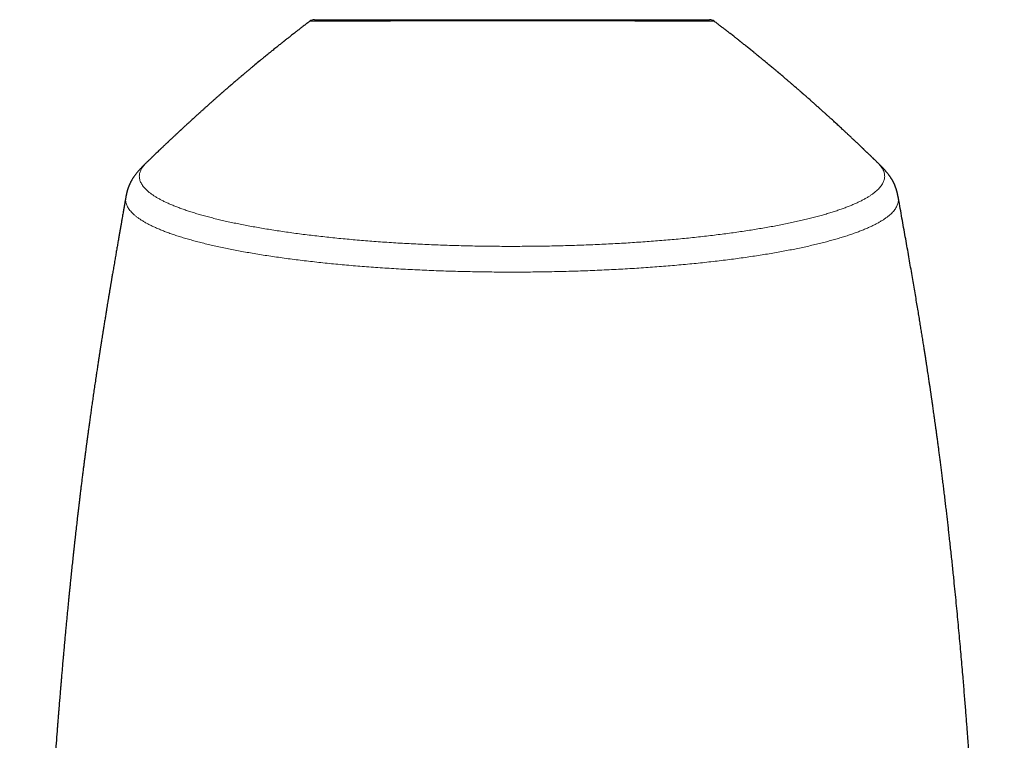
# Model space of a CAD drawing. Header units: millimetres. Extents: x 8 to 913, y 12 to 937.
# Tile 47 of 73: x 396 to 457, y 735 to 780. Entities that reach past the tile are written whole.
import ezdxf

# ---------------------------------------------------------------- set-up
doc = ezdxf.new("R2010")
doc.units = ezdxf.units.MM

msp = doc.modelspace()

# ---------------------------------------------------------------- linework, layer by layer
at = {"color": 7, "linetype": 'Continuous', "lineweight": 30}
for p, q in [((413.761, 780.226), (413.761, 780.226)), ((439.027, 780.227), (439.027, 780.227)), ((403.544, 771.377), (403.543, 771.376)), ((450.519, 769.228), (450.519, 769.227))]:
    msp.add_line(p, q, dxfattribs=at)
for centre, start, end in [((414.062, 779.828), 89.99999, 127.06748), ((438.727, 779.828), 52.95635, 89.99891)]:
    msp.add_arc(centre, 0.5, start, end, dxfattribs=at)
for points, knots in [([(413.76, 780.227), (413.734, 780.207), (413.645, 780.14), (413.496, 780.026), (413.319, 779.891), (413.154, 779.764), (413.002, 779.646), (412.865, 779.54), (412.742, 779.444), (412.633, 779.359), (412.535, 779.282), (412.448, 779.214), (412.373, 779.155), (412.31, 779.105), (412.257, 779.064), (412.215, 779.03), (412.182, 779.004), (412.154, 778.982), (412.118, 778.953), (412.065, 778.911), (411.992, 778.853), (411.905, 778.784), (411.805, 778.704), (411.696, 778.617), (411.581, 778.525), (411.48, 778.443), (411.393, 778.373), (411.32, 778.314), (411.249, 778.256), (411.181, 778.201), (411.124, 778.155), (411.078, 778.117), (411.041, 778.088), (411.01, 778.062), (410.982, 778.039), (410.948, 778.011), (410.905, 777.976), (410.849, 777.93), (410.783, 777.876), (410.71, 777.816), (410.558, 777.691), (410.4, 777.56), (410.237, 777.425), (410.145, 777.348), (410.055, 777.273), (409.971, 777.203), (409.898, 777.141), (409.825, 777.08), (409.746, 777.013), (409.63, 776.915), (409.493, 776.799), (409.343, 776.672), (409.207, 776.555), (409.081, 776.448), (408.969, 776.351), (408.864, 776.261), (408.758, 776.17), (408.641, 776.068), (408.539, 775.98), (408.458, 775.909), (408.403, 775.862), (408.357, 775.821), (408.318, 775.787), (408.287, 775.76), (408.261, 775.737), (408.23, 775.711), (408.19, 775.675), (408.138, 775.629), (408.077, 775.576), (408.009, 775.517), (407.938, 775.454), (407.864, 775.388), (407.793, 775.325), (407.725, 775.265), (407.661, 775.209), (407.601, 775.155), (407.547, 775.107), (407.501, 775.066), (407.464, 775.033), (407.433, 775.005), (407.402, 774.978), (407.365, 774.945), (407.319, 774.904), (407.265, 774.856), (407.203, 774.8), (407.139, 774.742), (407.074, 774.685), (407.015, 774.631), (406.961, 774.582), (406.912, 774.538), (406.868, 774.498), (406.826, 774.46), (406.773, 774.413), (406.711, 774.356), (406.636, 774.288), (406.556, 774.216), (406.47, 774.137), (406.377, 774.052), (406.291, 773.973), (406.212, 773.901), (406.142, 773.836), (406.069, 773.77), (405.995, 773.701), (405.917, 773.629), (405.84, 773.558), (405.773, 773.495), (405.719, 773.446), (405.68, 773.41), (405.648, 773.38), (405.622, 773.356), (405.593, 773.329), (405.556, 773.294), (405.506, 773.247), (405.448, 773.193), (405.386, 773.135), (405.323, 773.076), (405.258, 773.015), (405.191, 772.953), (405.126, 772.892), (405.068, 772.837), (405.021, 772.793), (404.983, 772.757), (404.945, 772.721), (404.904, 772.682), (404.858, 772.639), (404.808, 772.591), (404.757, 772.543), (404.705, 772.494), (404.653, 772.445), (404.6, 772.394), (404.55, 772.347), (404.507, 772.306), (404.477, 772.277), (404.456, 772.257), (404.44, 772.242), (404.42, 772.223), (404.393, 772.197), (404.358, 772.163), (404.299, 772.107), (404.222, 772.034), (404.139, 771.954), (404.068, 771.886), (404.011, 771.83), (403.96, 771.781), (403.918, 771.741), (403.888, 771.712), (403.866, 771.691), (403.847, 771.672), (403.822, 771.648), (403.788, 771.615), (403.744, 771.572), (403.689, 771.52), (403.625, 771.457), (403.575, 771.409), (403.547, 771.382), (403.543, 771.378)], [0, 0, 0, 0, 0.007312, 0.025128, 0.041757, 0.057204, 0.071476, 0.084577, 0.095861, 0.106111, 0.11533, 0.12352, 0.130685, 0.136525, 0.141447, 0.145454, 0.148545, 0.150832, 0.15324, 0.158901, 0.165823, 0.174043, 0.183564, 0.194241, 0.205189, 0.216255, 0.22313, 0.230051, 0.237017, 0.243608, 0.249388, 0.253362, 0.256836, 0.25981, 0.262308, 0.265058, 0.269429, 0.274777, 0.2811, 0.288302, 0.295681, 0.325003, 0.333834, 0.342713, 0.351629, 0.359839, 0.366894, 0.372793, 0.380969, 0.389936, 0.406432, 0.420651, 0.433685, 0.446278, 0.457359, 0.466541, 0.47688, 0.488336, 0.500902, 0.506854, 0.512246, 0.516835, 0.520621, 0.523605, 0.525861, 0.528418, 0.532563, 0.537717, 0.543871, 0.550581, 0.557588, 0.564895, 0.572499, 0.578684, 0.585053, 0.591224, 0.596575, 0.601097, 0.604792, 0.607678, 0.610331, 0.613953, 0.618546, 0.624105, 0.629882, 0.636902, 0.643304, 0.649088, 0.654599, 0.6594, 0.663688, 0.66786, 0.671928, 0.67935, 0.686525, 0.694388, 0.70312, 0.712426, 0.722183, 0.729009, 0.736057, 0.743337, 0.750851, 0.758597, 0.766577, 0.774247, 0.778867, 0.782776, 0.785973, 0.788458, 0.790727, 0.794678, 0.799761, 0.805977, 0.812183, 0.81856, 0.825106, 0.831821, 0.838702, 0.844983, 0.849418, 0.852999, 0.856641, 0.860826, 0.865553, 0.870684, 0.876039, 0.881142, 0.886432, 0.89191, 0.89729, 0.901671, 0.904983, 0.906691, 0.907994, 0.909934, 0.912725, 0.916369, 0.920679, 0.930589, 0.939927, 0.946246, 0.952272, 0.957596, 0.961846, 0.965022, 0.966848, 0.968586, 0.971141, 0.974523, 0.978992, 0.984708, 0.991242, 0.998887, 1, 1, 1, 1]), ([(414.063, 780.328), (414.063, 780.328), (414.064, 780.328), (414.085, 780.328), (414.12, 780.328), (414.164, 780.328), (414.213, 780.328), (414.271, 780.328), (414.347, 780.328), (414.446, 780.328), (414.573, 780.328), (414.716, 780.328), (414.873, 780.328), (415.043, 780.328), (415.228, 780.328), (415.429, 780.328), (415.645, 780.328), (415.879, 780.328), (416.132, 780.328), (416.404, 780.328), (416.687, 780.328), (416.978, 780.328), (417.278, 780.328), (417.589, 780.328), (417.913, 780.328), (418.248, 780.328), (418.601, 780.328), (418.97, 780.328), (419.357, 780.328), (419.747, 780.328), (420.141, 780.328), (420.537, 780.328), (420.94, 780.328), (421.351, 780.328), (421.769, 780.328), (422.201, 780.328), (422.646, 780.328), (423.103, 780.328), (423.559, 780.328), (424.01, 780.328), (424.458, 780.328), (424.871, 780.328), (425.249, 780.328), (425.589, 780.328), (425.929, 780.328), (426.273, 780.328), (426.625, 780.328), (426.983, 780.328), (427.34, 780.328), (427.722, 780.328), (428.127, 780.328), (428.554, 780.328), (428.981, 780.328), (429.405, 780.328), (429.828, 780.328), (430.252, 780.328), (430.675, 780.328), (431.098, 780.328), (431.515, 780.328), (431.924, 780.328), (432.326, 780.328), (432.727, 780.328), (433.125, 780.328), (433.52, 780.328), (433.898, 780.328), (434.26, 780.328), (434.604, 780.328), (434.938, 780.328), (435.259, 780.328), (435.569, 780.328), (435.871, 780.328), (436.164, 780.328), (436.448, 780.328), (436.713, 780.328), (436.959, 780.328), (437.186, 780.328), (437.382, 780.328), (437.549, 780.328), (437.69, 780.328), (437.823, 780.328), (437.962, 780.328), (438.105, 780.328), (438.246, 780.328), (438.368, 780.328), (438.47, 780.328), (438.554, 780.328), (438.617, 780.328), (438.662, 780.328), (438.693, 780.328), (438.713, 780.328), (438.725, 780.328), (438.725, 780.328), (438.725, 780.328)], [0, 0, 0, 0, 0.008892, 0.020625, 0.032354, 0.041221, 0.050087, 0.058816, 0.067544, 0.079876, 0.092213, 0.104545, 0.116264, 0.127986, 0.139705, 0.151424, 0.163146, 0.174865, 0.187188, 0.199516, 0.211839, 0.223549, 0.235263, 0.246973, 0.258683, 0.270397, 0.282107, 0.294421, 0.306739, 0.319052, 0.330774, 0.342499, 0.354221, 0.365943, 0.377669, 0.389391, 0.401717, 0.414048, 0.426375, 0.438097, 0.449824, 0.461547, 0.470407, 0.479268, 0.487995, 0.496721, 0.505963, 0.515209, 0.524456, 0.533698, 0.54487, 0.556046, 0.567219, 0.578516, 0.589817, 0.601115, 0.612833, 0.624556, 0.636274, 0.647992, 0.659714, 0.671433, 0.683756, 0.696084, 0.708407, 0.720123, 0.731842, 0.743557, 0.755273, 0.766993, 0.778709, 0.791028, 0.803353, 0.815672, 0.827396, 0.839123, 0.850846, 0.859708, 0.868569, 0.877296, 0.886023, 0.898351, 0.910683, 0.923011, 0.934747, 0.946487, 0.958223, 0.967094, 0.975965, 0.984701, 0.993438, 1, 1, 1, 1]), ([(449.249, 771.376), (449.241, 771.383), (449.21, 771.414), (449.159, 771.464), (449.1, 771.521), (449.055, 771.565), (449.021, 771.598), (448.995, 771.623), (448.974, 771.643), (448.956, 771.661), (448.93, 771.685), (448.893, 771.721), (448.84, 771.773), (448.775, 771.835), (448.702, 771.905), (448.638, 771.967), (448.585, 772.018), (448.544, 772.057), (448.503, 772.097), (448.46, 772.137), (448.421, 772.175), (448.389, 772.206), (448.365, 772.228), (448.349, 772.244), (448.334, 772.259), (448.316, 772.275), (448.292, 772.299), (448.259, 772.33), (448.217, 772.37), (448.172, 772.413), (448.126, 772.456), (448.081, 772.499), (448.038, 772.54), (447.993, 772.583), (447.946, 772.627), (447.898, 772.672), (447.855, 772.713), (447.817, 772.749), (447.78, 772.784), (447.738, 772.823), (447.681, 772.877), (447.611, 772.943), (447.532, 773.017), (447.455, 773.089), (447.387, 773.153), (447.327, 773.209), (447.277, 773.256), (447.234, 773.296), (447.199, 773.328), (447.171, 773.355), (447.142, 773.381), (447.11, 773.412), (447.069, 773.45), (447.002, 773.511), (446.912, 773.595), (446.804, 773.695), (446.698, 773.793), (446.596, 773.886), (446.499, 773.975), (446.406, 774.06), (446.317, 774.141), (446.24, 774.212), (446.173, 774.273), (446.116, 774.325), (446.06, 774.376), (446.001, 774.429), (445.938, 774.486), (445.871, 774.547), (445.797, 774.614), (445.725, 774.678), (445.658, 774.739), (445.596, 774.794), (445.532, 774.852), (445.473, 774.904), (445.424, 774.948), (445.389, 774.98), (445.36, 775.005), (445.333, 775.029), (445.302, 775.057), (445.263, 775.092), (445.215, 775.135), (445.159, 775.184), (445.098, 775.239), (445.025, 775.303), (444.945, 775.374), (444.861, 775.448), (444.783, 775.517), (444.712, 775.579), (444.649, 775.635), (444.595, 775.682), (444.554, 775.718), (444.524, 775.744), (444.498, 775.767), (444.468, 775.793), (444.43, 775.826), (444.384, 775.866), (444.331, 775.912), (444.274, 775.962), (444.217, 776.012), (444.149, 776.071), (444.071, 776.138), (443.986, 776.211), (443.905, 776.281), (443.825, 776.35), (443.747, 776.417), (443.671, 776.482), (443.598, 776.544), (443.524, 776.608), (443.443, 776.677), (443.352, 776.754), (443.273, 776.821), (443.207, 776.877), (443.161, 776.916), (443.119, 776.951), (443.086, 776.979), (443.06, 777.002), (443.036, 777.022), (443.01, 777.043), (442.974, 777.074), (442.926, 777.114), (442.863, 777.167), (442.79, 777.229), (442.666, 777.332), (442.501, 777.47), (442.299, 777.637), (442.146, 777.763), (442.041, 777.849), (441.981, 777.899), (441.927, 777.943), (441.88, 777.981), (441.84, 778.014), (441.806, 778.042), (441.772, 778.07), (441.732, 778.102), (441.684, 778.141), (441.627, 778.187), (441.563, 778.239), (441.482, 778.305), (441.388, 778.381), (441.283, 778.466), (441.179, 778.55), (441.076, 778.632), (440.978, 778.71), (440.884, 778.785), (440.799, 778.853), (440.724, 778.912), (440.67, 778.955), (440.633, 778.984), (440.606, 779.006), (440.572, 779.032), (440.53, 779.066), (440.478, 779.107), (440.413, 779.158), (440.334, 779.22), (440.241, 779.293), (440.135, 779.376), (440.017, 779.468), (439.886, 779.569), (439.746, 779.677), (439.597, 779.792), (439.44, 779.913), (439.271, 780.042), (439.132, 780.148), (439.05, 780.21), (439.028, 780.227)], [0, 0, 0, 0, 0.002303, 0.009674, 0.015728, 0.020465, 0.023725, 0.02619, 0.028316, 0.030101, 0.031906, 0.036118, 0.041596, 0.048334, 0.055909, 0.064065, 0.06807, 0.072201, 0.076458, 0.080842, 0.085079, 0.088439, 0.090767, 0.092281, 0.093568, 0.095329, 0.097564, 0.101105, 0.105417, 0.110236, 0.11493, 0.119473, 0.123865, 0.128105, 0.133283, 0.138159, 0.142532, 0.146384, 0.149827, 0.153932, 0.158966, 0.167135, 0.175223, 0.182976, 0.190393, 0.196069, 0.201131, 0.205425, 0.208949, 0.211706, 0.214183, 0.217467, 0.221586, 0.226538, 0.237549, 0.248656, 0.259295, 0.269466, 0.279181, 0.288482, 0.297371, 0.305754, 0.311791, 0.317333, 0.322784, 0.328629, 0.334869, 0.341504, 0.348782, 0.357057, 0.362756, 0.368848, 0.375333, 0.381924, 0.386295, 0.389848, 0.392583, 0.394721, 0.397845, 0.40177, 0.406496, 0.412023, 0.418301, 0.424554, 0.433568, 0.441906, 0.449569, 0.456558, 0.46282, 0.468117, 0.472421, 0.474877, 0.477102, 0.480039, 0.483769, 0.488292, 0.493507, 0.499301, 0.504933, 0.510323, 0.519347, 0.527601, 0.535331, 0.543047, 0.55091, 0.558323, 0.565089, 0.572131, 0.579971, 0.588708, 0.598507, 0.603146, 0.607887, 0.611944, 0.615153, 0.617512, 0.619585, 0.622007, 0.625023, 0.629993, 0.636031, 0.643136, 0.651309, 0.671646, 0.69101, 0.709402, 0.715559, 0.721408, 0.726583, 0.731075, 0.734885, 0.73801, 0.740861, 0.744706, 0.749328, 0.75473, 0.76091, 0.7677, 0.777801, 0.787805, 0.797713, 0.807524, 0.817066, 0.825635, 0.834097, 0.841204, 0.846994, 0.849398, 0.851681, 0.854767, 0.858766, 0.86368, 0.869509, 0.877127, 0.885898, 0.895825, 0.90691, 0.919158, 0.932573, 0.946294, 0.961061, 0.976879, 0.993753, 1, 1, 1, 1]), ([(403.542, 771.377), (403.527, 771.362), (403.5, 771.336), (403.463, 771.3), (403.434, 771.271), (403.411, 771.249), (403.384, 771.222), (403.351, 771.189), (403.313, 771.15), (403.276, 771.112), (403.24, 771.075), (403.204, 771.036), (403.159, 770.988), (403.108, 770.931), (403.049, 770.864), (402.993, 770.799), (402.941, 770.734), (402.893, 770.673), (402.849, 770.615), (402.81, 770.562), (402.776, 770.514), (402.743, 770.466), (402.713, 770.419), (402.684, 770.373), (402.657, 770.33), (402.632, 770.286), (402.606, 770.24), (402.579, 770.191), (402.554, 770.142), (402.531, 770.096), (402.514, 770.059), (402.5, 770.028), (402.488, 770.002), (402.476, 769.973), (402.463, 769.941), (402.449, 769.908), (402.437, 769.876), (402.427, 769.849), (402.419, 769.827), (402.413, 769.808), (402.406, 769.79), (402.4, 769.771), (402.393, 769.751), (402.386, 769.727), (402.377, 769.699), (402.368, 769.668), (402.359, 769.636), (402.351, 769.608), (402.345, 769.584), (402.339, 769.563), (402.334, 769.541), (402.328, 769.518), (402.322, 769.491), (402.315, 769.46), (402.308, 769.426), (402.302, 769.397), (402.298, 769.376), (402.295, 769.358), (402.289, 769.33), (402.281, 769.287), (402.275, 769.252), (402.272, 769.232)], [0, 0, 0, 0, 0.014374, 0.02652, 0.036457, 0.044221, 0.050436, 0.068411, 0.084355, 0.100655, 0.117752, 0.135824, 0.154807, 0.186372, 0.219902, 0.255244, 0.28745, 0.320377, 0.351792, 0.380487, 0.406767, 0.431348, 0.457303, 0.482381, 0.507073, 0.529254, 0.554265, 0.58158, 0.608531, 0.63309, 0.654725, 0.668268, 0.681127, 0.695244, 0.711655, 0.729655, 0.745801, 0.759639, 0.768823, 0.777879, 0.786823, 0.795655, 0.804738, 0.815833, 0.82835, 0.842862, 0.857951, 0.870681, 0.880962, 0.889691, 0.897778, 0.907131, 0.917748, 0.929616, 0.943905, 0.956126, 0.959987, 0.965097, 0.97165, 0.984193, 1, 1, 1, 1]), ([(450.519, 769.228), (450.516, 769.245), (450.51, 769.277), (450.502, 769.319), (450.496, 769.351), (450.492, 769.374), (450.488, 769.391), (450.484, 769.412), (450.478, 769.44), (450.471, 769.472), (450.463, 769.505), (450.457, 769.533), (450.45, 769.557), (450.444, 769.581), (450.437, 769.61), (450.427, 769.643), (450.417, 769.678), (450.407, 769.711), (450.397, 769.742), (450.388, 769.772), (450.377, 769.802), (450.366, 769.834), (450.353, 769.869), (450.338, 769.907), (450.321, 769.95), (450.301, 769.996), (450.281, 770.043), (450.261, 770.085), (450.241, 770.125), (450.22, 770.167), (450.198, 770.209), (450.176, 770.25), (450.152, 770.292), (450.126, 770.335), (450.098, 770.382), (450.066, 770.432), (450.034, 770.481), (450.003, 770.526), (449.973, 770.568), (449.942, 770.611), (449.906, 770.659), (449.868, 770.709), (449.829, 770.757), (449.792, 770.803), (449.756, 770.846), (449.718, 770.89), (449.676, 770.938), (449.623, 770.996), (449.56, 771.064), (449.502, 771.124), (449.459, 771.168), (449.432, 771.195), (449.406, 771.221), (449.377, 771.251), (449.342, 771.285), (449.299, 771.328), (449.267, 771.359), (449.25, 771.376)], [0, 0, 0, 0, 0.014086, 0.025531, 0.034341, 0.04052, 0.045584, 0.052331, 0.063037, 0.076288, 0.089055, 0.100034, 0.109225, 0.119065, 0.131247, 0.146251, 0.163229, 0.178247, 0.190813, 0.20544, 0.219756, 0.234947, 0.251408, 0.270369, 0.290801, 0.317188, 0.340984, 0.362157, 0.383336, 0.405368, 0.428632, 0.450654, 0.472938, 0.496107, 0.521929, 0.549916, 0.577691, 0.602146, 0.622783, 0.646946, 0.672426, 0.699473, 0.726324, 0.749182, 0.770864, 0.792327, 0.816133, 0.842731, 0.877779, 0.912895, 0.924584, 0.93579, 0.946591, 0.956243, 0.968341, 0.982921, 1, 1, 1, 1]), ([(402.272, 769.232), (402.267, 769.205), (402.255, 769.138), (402.237, 769.035), (402.218, 768.93), (402.204, 768.846), (402.192, 768.78), (402.183, 768.731), (402.176, 768.688), (402.169, 768.649), (402.162, 768.609), (402.15, 768.543), (402.133, 768.447), (402.111, 768.319), (402.086, 768.18), (402.058, 768.02), (402.026, 767.838), (401.99, 767.632), (401.952, 767.414), (401.912, 767.188), (401.872, 766.957), (401.828, 766.705), (401.781, 766.432), (401.729, 766.137), (401.677, 765.835), (401.624, 765.528), (401.577, 765.256), (401.538, 765.027), (401.507, 764.846), (401.479, 764.678), (401.452, 764.523), (401.428, 764.381), (401.408, 764.264), (401.392, 764.169), (401.38, 764.095), (401.367, 764.023), (401.354, 763.945), (401.339, 763.854), (401.322, 763.755), (401.305, 763.651), (401.287, 763.547), (401.269, 763.439), (401.251, 763.331), (401.234, 763.226), (401.21, 763.085), (401.181, 762.911), (401.147, 762.706), (401.114, 762.504), (401.081, 762.301), (401.044, 762.076), (401.003, 761.827), (400.959, 761.554), (400.914, 761.274), (400.872, 761.013), (400.835, 760.778), (400.803, 760.576), (400.773, 760.389), (400.749, 760.236), (400.73, 760.115), (400.716, 760.023), (400.702, 759.937), (400.689, 759.856), (400.678, 759.782), (400.668, 759.72), (400.661, 759.672), (400.655, 759.635), (400.649, 759.597), (400.642, 759.55), (400.632, 759.488), (400.62, 759.409), (400.606, 759.314), (400.589, 759.203), (400.569, 759.078), (400.549, 758.944), (400.528, 758.808), (400.498, 758.612), (400.46, 758.359), (400.409, 758.016), (400.354, 757.647), (400.296, 757.254), (400.241, 756.873), (400.188, 756.506), (400.138, 756.152), (400.096, 755.859), (400.063, 755.625), (400.039, 755.447), (400.015, 755.279), (399.993, 755.121), (399.973, 754.974), (399.954, 754.832), (399.935, 754.696), (399.918, 754.568), (399.902, 754.455), (399.89, 754.367), (399.882, 754.301), (399.875, 754.254), (399.87, 754.213), (399.865, 754.18), (399.862, 754.154), (399.859, 754.131), (399.855, 754.104), (399.85, 754.066), (399.843, 754.015), (399.835, 753.951), (399.825, 753.878), (399.814, 753.799), (399.799, 753.684), (399.779, 753.528), (399.752, 753.329), (399.724, 753.112), (399.694, 752.88), (399.663, 752.638), (399.632, 752.395), (399.598, 752.129), (399.562, 751.843), (399.524, 751.54), (399.488, 751.249), (399.454, 750.969), (399.421, 750.701), (399.39, 750.446), (399.361, 750.203), (399.333, 749.968), (399.306, 749.738), (399.279, 749.509), (399.227, 749.058), (399.179, 748.645), (399.137, 748.27), (399.124, 748.156), (399.112, 748.05), (399.102, 747.956), (399.093, 747.877), (399.086, 747.814), (399.081, 747.767), (399.077, 747.732), (399.073, 747.698), (399.069, 747.659), (399.064, 747.61), (399.057, 747.55), (399.049, 747.477), (399.04, 747.391), (399.028, 747.289), (399.016, 747.176), (399.003, 747.055), (398.978, 746.826), (398.943, 746.493), (398.897, 746.062), (398.853, 745.641), (398.816, 745.28), (398.785, 744.975), (398.759, 744.718), (398.732, 744.452), (398.704, 744.174), (398.676, 743.886), (398.646, 743.585), (398.616, 743.273), (398.585, 742.949), (398.553, 742.612), (398.521, 742.266), (398.487, 741.908), (398.454, 741.541), (398.419, 741.16), (398.389, 740.825), (398.364, 740.542), (398.344, 740.319), (398.326, 740.108), (398.308, 739.909), (398.292, 739.722), (398.277, 739.547), (398.263, 739.386), (398.25, 739.234), (398.238, 739.094), (398.227, 738.965), (398.218, 738.851), (398.209, 738.751), (398.202, 738.666), (398.197, 738.597), (398.192, 738.545), (398.189, 738.503), (398.185, 738.463), (398.182, 738.417), (398.177, 738.361), (398.172, 738.296), (398.164, 738.201), (398.153, 738.074), (398.14, 737.91), (398.125, 737.73), (398.109, 737.534), (398.092, 737.321), (398.074, 737.09), (398.054, 736.842), (398.033, 736.581), (398.012, 736.314), (397.96, 735.641), (397.899, 734.832), (397.83, 733.887), (397.781, 733.211), (397.734, 732.533), (397.687, 731.853), (397.641, 731.169), (397.595, 730.477), (397.55, 729.773), (397.504, 729.055), (397.459, 728.334), (397.415, 727.61), (397.372, 726.884), (397.34, 726.329), (397.318, 725.951), (397.307, 725.759), (397.296, 725.575), (397.287, 725.402), (397.277, 725.223), (397.267, 725.043), (397.256, 724.863), (397.248, 724.702), (397.24, 724.562), (397.233, 724.441), (397.227, 724.336), (397.223, 724.253), (397.219, 724.19), (397.217, 724.143), (397.215, 724.106), (397.213, 724.07), (397.211, 724.027), (397.208, 723.97), (397.204, 723.9), (397.199, 723.817), (397.194, 723.72), (397.188, 723.613), (397.18, 723.46), (397.17, 723.261), (397.156, 723.013), (397.143, 722.75), (397.128, 722.474), (397.113, 722.185), (397.098, 721.881), (397.082, 721.563), (397.066, 721.243), (397.049, 720.921), (397.034, 720.599), (397.017, 720.269), (397.001, 719.935), (396.985, 719.601), (396.969, 719.266), (396.928, 718.386), (396.863, 716.957), (396.778, 714.976), (396.697, 712.988), (396.62, 710.993), (396.545, 708.928), (396.472, 706.796), (396.418, 705.1), (396.382, 703.908), (396.361, 703.225), (396.341, 702.552), (396.322, 701.893), (396.304, 701.269), (396.288, 700.677), (396.272, 700.119), (396.258, 699.574), (396.244, 699.043), (396.23, 698.526), (396.217, 698.023), (396.205, 697.547), (396.194, 697.098), (396.184, 696.676), (396.174, 696.266), (396.164, 695.869), (396.155, 695.485), (396.146, 695.115), (396.138, 694.758), (396.13, 694.414), (396.122, 694.084), (396.115, 693.768), (396.109, 693.466), (396.103, 693.208), (396.098, 692.99), (396.094, 692.811), (396.09, 692.638), (396.087, 692.471), (396.083, 692.312), (396.08, 692.162), (396.077, 692.023), (396.075, 691.898), (396.072, 691.789), (396.07, 691.696), (396.069, 691.619), (396.068, 691.56), (396.067, 691.518), (396.066, 691.485), (396.065, 691.449), (396.064, 691.405), (396.063, 691.351), (396.062, 691.279), (396.06, 691.185), (396.057, 691.068), (396.055, 690.934), (396.051, 690.782), (396.048, 690.614), (396.044, 690.43), (396.04, 690.23), (396.036, 690.013), (396.031, 689.783), (396.027, 689.541), (396.022, 689.286), (396.016, 689.016), (396.011, 688.73), (396.005, 688.428), (395.999, 688.117), (395.993, 687.796), (395.987, 687.466), (395.981, 687.122), (395.975, 686.763), (395.968, 686.389), (395.961, 685.999), (395.954, 685.595), (395.947, 685.175), (395.94, 684.739), (395.932, 684.29), (395.925, 683.829), (395.917, 683.354), (395.91, 682.864), (395.902, 682.375), (395.895, 681.886), (395.887, 681.4), (395.88, 680.9), (395.873, 680.386), (395.865, 679.859), (395.858, 679.318), (395.85, 678.762), (395.843, 678.183), (395.835, 677.579), (395.827, 676.95), (395.819, 676.305), (395.811, 675.643), (395.803, 674.965), (395.795, 674.269), (395.787, 673.557), (395.779, 672.827), (395.772, 672.079), (395.764, 671.313), (395.757, 670.529), (395.749, 669.742), (395.742, 668.953), (395.735, 668.162), (395.729, 667.354), (395.722, 666.529), (395.716, 665.712), (395.71, 664.905), (395.705, 664.108), (395.699, 663.296), (395.694, 662.468), (395.689, 661.625), (395.684, 660.767), (395.68, 659.917), (395.676, 659.076), (395.672, 658.247), (395.668, 657.403), (395.664, 656.545), (395.661, 655.672), (395.658, 654.785), (395.655, 653.884), (395.653, 652.968), (395.65, 652.036), (395.648, 651.089), (395.646, 650.127), (395.645, 649.168), (395.643, 648.213), (395.642, 647.263), (395.642, 646.298), (395.641, 645.451), (395.641, 644.926), (395.641, 644.728)], [0, 0, 0, 0, 0.000664, 0.001661, 0.002527, 0.003261, 0.003746, 0.004148, 0.004474, 0.00479, 0.005118, 0.005458, 0.006427, 0.007482, 0.008623, 0.00985, 0.011423, 0.013119, 0.014933, 0.016799, 0.018701, 0.020638, 0.023011, 0.025436, 0.027915, 0.030448, 0.03302, 0.034614, 0.036102, 0.037482, 0.038755, 0.039919, 0.040972, 0.041647, 0.042257, 0.042805, 0.043418, 0.044169, 0.045057, 0.045852, 0.046731, 0.047633, 0.048517, 0.049382, 0.05023, 0.051984, 0.053654, 0.055285, 0.056951, 0.058653, 0.060833, 0.06307, 0.065366, 0.067716, 0.069489, 0.071145, 0.072681, 0.074097, 0.074895, 0.075649, 0.076357, 0.077021, 0.077639, 0.078176, 0.078529, 0.07882, 0.079084, 0.079465, 0.079976, 0.080619, 0.081393, 0.0823, 0.08334, 0.084465, 0.085583, 0.086691, 0.089265, 0.091783, 0.0951, 0.098314, 0.10142, 0.104418, 0.107305, 0.110078, 0.111581, 0.113041, 0.114418, 0.115704, 0.116898, 0.118, 0.119178, 0.120225, 0.12114, 0.121922, 0.12237, 0.122757, 0.123085, 0.123353, 0.12356, 0.123722, 0.123919, 0.124226, 0.124644, 0.125173, 0.125784, 0.126428, 0.127103, 0.128592, 0.130216, 0.131975, 0.133871, 0.135881, 0.137864, 0.139794, 0.142362, 0.144827, 0.147189, 0.149444, 0.151634, 0.153709, 0.155668, 0.157541, 0.159405, 0.161266, 0.163122, 0.170355, 0.171297, 0.172237, 0.173114, 0.173875, 0.174517, 0.175041, 0.175396, 0.175663, 0.175898, 0.176213, 0.176612, 0.177093, 0.177658, 0.178375, 0.179195, 0.180118, 0.18112, 0.182122, 0.185693, 0.189179, 0.192578, 0.195887, 0.19792, 0.199977, 0.202123, 0.204359, 0.206688, 0.20911, 0.211627, 0.214241, 0.216954, 0.219766, 0.222628, 0.225591, 0.228656, 0.231825, 0.233694, 0.235493, 0.237195, 0.238799, 0.240304, 0.241709, 0.243013, 0.244215, 0.245364, 0.246398, 0.247318, 0.248121, 0.248809, 0.24938, 0.249776, 0.250085, 0.250376, 0.250748, 0.251202, 0.251732, 0.25231, 0.253482, 0.254799, 0.256263, 0.257831, 0.259541, 0.261395, 0.263394, 0.265527, 0.267685, 0.269845, 0.281751, 0.287176, 0.292607, 0.298044, 0.303486, 0.30899, 0.314512, 0.320151, 0.32591, 0.331792, 0.337497, 0.343319, 0.349258, 0.350847, 0.352401, 0.353874, 0.355265, 0.356574, 0.358163, 0.359608, 0.360908, 0.362013, 0.362984, 0.363821, 0.364522, 0.364978, 0.36535, 0.365637, 0.365879, 0.366221, 0.366672, 0.367232, 0.367903, 0.368683, 0.369558, 0.370466, 0.372351, 0.374343, 0.376444, 0.378653, 0.380973, 0.383405, 0.38595, 0.38861, 0.391098, 0.39368, 0.396343, 0.399018, 0.401695, 0.404376, 0.40706, 0.422833, 0.438686, 0.454602, 0.470564, 0.486551, 0.504144, 0.521718, 0.527233, 0.532723, 0.538106, 0.543371, 0.548515, 0.553083, 0.557547, 0.561903, 0.56615, 0.570285, 0.574307, 0.578213, 0.58169, 0.585066, 0.588341, 0.591513, 0.59458, 0.597542, 0.600396, 0.603142, 0.605778, 0.608303, 0.610717, 0.613018, 0.614504, 0.615937, 0.617319, 0.618648, 0.619924, 0.621141, 0.622246, 0.623253, 0.624129, 0.624874, 0.625488, 0.62597, 0.626271, 0.626498, 0.626776, 0.62713, 0.627559, 0.628064, 0.628862, 0.629797, 0.630871, 0.632083, 0.633434, 0.634897, 0.636495, 0.638229, 0.6401, 0.642006, 0.644038, 0.646195, 0.64848, 0.650893, 0.653435, 0.655951, 0.658583, 0.661333, 0.664202, 0.667191, 0.670301, 0.673533, 0.676888, 0.680368, 0.683974, 0.687639, 0.691429, 0.695344, 0.699387, 0.703165, 0.707049, 0.711042, 0.715145, 0.719357, 0.723682, 0.72812, 0.732672, 0.737565, 0.742588, 0.74774, 0.753025, 0.758444, 0.763999, 0.769691, 0.775523, 0.781497, 0.787614, 0.793876, 0.800287, 0.806468, 0.812784, 0.819237, 0.82583, 0.832563, 0.838807, 0.845172, 0.851657, 0.858266, 0.864998, 0.871857, 0.878844, 0.885362, 0.89199, 0.89873, 0.905583, 0.91255, 0.919633, 0.926833, 0.934152, 0.941591, 0.949152, 0.956837, 0.964646, 0.972125, 0.979718, 0.987427, 0.995252, 1, 1, 1, 1]), ([(457.147, 644.728), (457.147, 644.969), (457.147, 645.578), (457.146, 646.551), (457.145, 647.642), (457.144, 648.718), (457.142, 649.779), (457.14, 650.826), (457.138, 651.858), (457.136, 652.891), (457.133, 653.926), (457.129, 654.962), (457.126, 655.982), (457.122, 656.988), (457.118, 657.979), (457.113, 658.955), (457.109, 659.917), (457.104, 660.864), (457.098, 661.798), (457.093, 662.718), (457.087, 663.624), (457.081, 664.569), (457.074, 665.55), (457.066, 666.567), (457.059, 667.566), (457.05, 668.553), (457.042, 669.528), (457.033, 670.491), (457.024, 671.437), (457.015, 672.366), (457.006, 673.272), (456.996, 674.156), (456.986, 675.019), (456.977, 675.867), (456.967, 676.704), (456.956, 677.531), (456.946, 678.349), (456.935, 679.151), (456.925, 679.937), (456.914, 680.709), (456.903, 681.466), (456.892, 682.223), (456.88, 682.978), (456.868, 683.732), (456.856, 684.471), (456.844, 685.194), (456.832, 685.902), (456.821, 686.583), (456.809, 687.236), (456.798, 687.863), (456.786, 688.478), (456.775, 689.08), (456.763, 689.691), (456.751, 690.311), (456.739, 690.94), (456.726, 691.553), (456.714, 692.152), (456.701, 692.737), (456.689, 693.307), (456.677, 693.863), (456.664, 694.431), (456.651, 695.008), (456.637, 695.593), (456.624, 696.162), (456.611, 696.713), (456.597, 697.248), (456.585, 697.766), (456.572, 698.254), (456.561, 698.714), (456.549, 699.147), (456.538, 699.566), (456.528, 699.972), (456.517, 700.365), (456.506, 700.756), (456.496, 701.145), (456.485, 701.53), (456.475, 701.9), (456.464, 702.256), (456.455, 702.596), (456.445, 702.92), (456.436, 703.228), (456.427, 703.523), (456.419, 703.821), (456.41, 704.121), (456.4, 704.421), (456.392, 704.702), (456.384, 704.966), (456.376, 705.211), (456.369, 705.439), (456.362, 705.649), (456.356, 705.842), (456.351, 706.017), (456.345, 706.179), (456.34, 706.337), (456.334, 706.529), (456.327, 706.762), (456.318, 707.037), (456.31, 707.273), (456.303, 707.468), (456.298, 707.624), (456.292, 707.792), (456.286, 707.975), (456.28, 708.17), (456.273, 708.378), (456.265, 708.599), (456.257, 708.833), (456.248, 709.098), (456.237, 709.393), (456.226, 709.719), (456.214, 710.059), (456.201, 710.411), (456.188, 710.776), (456.173, 711.165), (456.158, 711.58), (456.141, 712.019), (456.124, 712.473), (456.106, 712.941), (456.087, 713.422), (456.067, 713.916), (456.046, 714.441), (456.024, 714.997), (455.999, 715.584), (455.974, 716.185), (455.947, 716.801), (455.919, 717.43), (455.891, 718.073), (455.861, 718.729), (455.83, 719.397), (455.798, 720.077), (455.767, 720.717), (455.737, 721.31), (455.711, 721.851), (455.684, 722.383), (455.657, 722.905), (455.627, 723.463), (455.596, 724.057), (455.562, 724.683), (455.528, 725.295), (455.495, 725.893), (455.462, 726.477), (455.428, 727.047), (455.394, 727.634), (455.358, 728.237), (455.32, 728.854), (455.283, 729.453), (455.246, 730.037), (455.209, 730.604), (455.174, 731.145), (455.139, 731.662), (455.106, 732.154), (455.073, 732.633), (455.041, 733.099), (455.011, 733.523), (454.984, 733.906), (454.959, 734.251), (454.934, 734.591), (454.909, 734.937), (454.882, 735.293), (454.854, 735.665), (454.825, 736.05), (454.794, 736.456), (454.76, 736.883), (454.725, 737.33), (454.688, 737.792), (454.649, 738.267), (454.609, 738.755), (454.564, 739.291), (454.514, 739.875), (454.459, 740.509), (454.402, 741.159), (454.341, 741.824), (454.279, 742.499), (454.214, 743.184), (454.147, 743.877), (454.078, 744.581), (454.001, 745.347), (453.915, 746.176), (453.82, 747.068), (453.741, 747.786), (453.681, 748.327), (453.64, 748.687), (453.599, 749.049), (453.557, 749.412), (453.515, 749.773), (453.47, 750.152), (453.423, 750.543), (453.375, 750.941), (453.328, 751.325), (453.282, 751.694), (453.238, 752.046), (453.195, 752.381), (453.154, 752.702), (453.114, 753.009), (453.076, 753.304), (453.038, 753.589), (453.002, 753.862), (452.967, 754.123), (452.934, 754.371), (452.902, 754.605), (452.871, 754.826), (452.843, 755.035), (452.815, 755.231), (452.788, 755.428), (452.761, 755.622), (452.734, 755.813), (452.709, 755.989), (452.686, 756.149), (452.665, 756.295), (452.649, 756.411), (452.636, 756.501), (452.626, 756.569), (452.617, 756.63), (452.609, 756.687), (452.6, 756.745), (452.591, 756.809), (452.58, 756.884), (452.568, 756.967), (452.556, 757.051), (452.545, 757.126), (452.535, 757.195), (452.525, 757.264), (452.512, 757.345), (452.498, 757.444), (452.481, 757.559), (452.461, 757.69), (452.439, 757.839), (452.414, 758.004), (452.387, 758.186), (452.358, 758.377), (452.328, 758.578), (452.296, 758.786), (452.261, 759.008), (452.225, 759.243), (452.187, 759.491), (452.144, 759.76), (452.099, 760.05), (452.049, 760.363), (451.997, 760.69), (451.941, 761.032), (451.884, 761.387), (451.823, 761.756), (451.758, 762.153), (451.687, 762.576), (451.611, 763.029), (451.532, 763.497), (451.449, 763.98), (451.363, 764.479), (451.274, 764.993), (451.181, 765.523), (451.085, 766.068), (450.986, 766.628), (450.884, 767.201), (450.779, 767.785), (450.672, 768.381), (450.585, 768.864), (450.534, 769.147), (450.519, 769.227)], [0, 0, 0, 0, 0.005764, 0.014599, 0.023313, 0.031906, 0.04038, 0.048738, 0.056979, 0.065106, 0.073499, 0.081769, 0.089919, 0.097949, 0.105862, 0.113658, 0.121339, 0.128907, 0.136364, 0.14371, 0.150946, 0.158075, 0.166341, 0.174462, 0.182439, 0.190275, 0.19811, 0.205803, 0.213357, 0.220773, 0.228052, 0.235072, 0.241965, 0.248732, 0.255375, 0.262029, 0.268557, 0.274963, 0.281247, 0.287411, 0.293458, 0.299388, 0.305539, 0.311564, 0.317464, 0.323241, 0.328897, 0.334434, 0.339547, 0.344557, 0.349465, 0.354273, 0.358982, 0.364121, 0.369141, 0.374043, 0.378827, 0.383497, 0.388053, 0.392498, 0.396832, 0.401652, 0.406332, 0.410873, 0.415279, 0.419551, 0.42369, 0.427699, 0.431261, 0.434716, 0.438066, 0.441311, 0.444454, 0.447494, 0.450689, 0.453766, 0.456726, 0.459571, 0.462302, 0.464874, 0.467338, 0.469695, 0.471946, 0.474489, 0.476885, 0.479135, 0.481241, 0.483203, 0.485023, 0.486702, 0.488241, 0.489641, 0.490904, 0.49214, 0.49342, 0.495516, 0.497717, 0.500021, 0.501178, 0.502406, 0.503751, 0.505211, 0.506784, 0.508441, 0.510205, 0.512078, 0.514057, 0.51655, 0.519162, 0.521878, 0.524696, 0.527615, 0.530633, 0.534037, 0.537555, 0.541186, 0.544926, 0.548775, 0.552729, 0.556787, 0.561367, 0.566065, 0.570879, 0.575806, 0.580841, 0.585989, 0.591238, 0.596586, 0.602028, 0.607562, 0.611956, 0.616289, 0.620546, 0.624727, 0.628833, 0.633966, 0.638981, 0.643882, 0.648671, 0.653351, 0.657922, 0.662389, 0.667469, 0.672412, 0.67722, 0.681896, 0.686445, 0.690867, 0.694924, 0.698874, 0.702718, 0.70646, 0.710101, 0.712926, 0.71569, 0.718393, 0.721139, 0.724006, 0.726989, 0.730088, 0.733298, 0.736779, 0.740377, 0.744087, 0.747908, 0.751836, 0.755866, 0.760834, 0.765939, 0.771174, 0.776534, 0.782011, 0.787499, 0.79309, 0.798775, 0.804551, 0.811649, 0.81886, 0.826174, 0.829074, 0.831988, 0.834915, 0.837856, 0.840808, 0.843707, 0.847067, 0.850301, 0.853412, 0.856403, 0.859276, 0.861986, 0.864587, 0.867081, 0.869471, 0.871799, 0.874022, 0.876142, 0.878161, 0.880081, 0.88187, 0.883567, 0.88517, 0.886683, 0.888367, 0.889924, 0.891357, 0.892667, 0.893854, 0.894921, 0.895514, 0.896061, 0.896565, 0.897024, 0.897464, 0.897983, 0.898592, 0.899302, 0.900002, 0.900659, 0.901145, 0.901673, 0.902349, 0.903148, 0.904086, 0.905162, 0.906375, 0.907724, 0.909207, 0.910824, 0.912421, 0.914127, 0.915942, 0.917864, 0.919891, 0.922022, 0.924464, 0.927027, 0.929709, 0.932508, 0.935423, 0.938452, 0.941593, 0.945176, 0.948891, 0.952738, 0.956714, 0.96082, 0.965053, 0.969414, 0.973904, 0.978522, 0.98327, 0.988061, 0.992981, 0.998033, 1, 1, 1, 1])]:
    msp.add_open_spline(points, degree=3, knots=knots, dxfattribs=at)
at = {"color": 252, "linetype": 'Continuous', "lineweight": 0}
for points, knots in [([(439.027, 780.227), (439.028, 780.227), (439.029, 780.227), (439.018, 780.228), (438.993, 780.228), (438.952, 780.229), (438.898, 780.23), (438.83, 780.231), (438.749, 780.232), (438.653, 780.232), (438.543, 780.233), (438.417, 780.234), (438.277, 780.235), (438.124, 780.236), (437.958, 780.236), (437.782, 780.237), (437.592, 780.238), (437.39, 780.238), (437.177, 780.239), (436.952, 780.24), (436.711, 780.24), (436.456, 780.241), (436.188, 780.242), (435.911, 780.242), (435.626, 780.243), (435.333, 780.243), (435.03, 780.244), (434.718, 780.245), (434.398, 780.245), (434.068, 780.246), (433.725, 780.246), (433.369, 780.246), (433.004, 780.247), (432.634, 780.247), (432.261, 780.248), (431.885, 780.248), (431.501, 780.248), (431.114, 780.249), (430.723, 780.249), (430.357, 780.249), (430.013, 780.249), (429.693, 780.25), (429.371, 780.25), (429.046, 780.25), (428.719, 780.25), (428.389, 780.25), (428.058, 780.25), (427.694, 780.25), (427.296, 780.25), (426.865, 780.25), (426.432, 780.25), (426.003, 780.25), (425.578, 780.25), (425.158, 780.25), (424.739, 780.25), (424.323, 780.25), (423.911, 780.25), (423.5, 780.25), (423.087, 780.25), (422.672, 780.249), (422.26, 780.249), (421.857, 780.249), (421.463, 780.249), (421.077, 780.248), (420.697, 780.248), (420.325, 780.248), (419.962, 780.247), (419.603, 780.247), (419.247, 780.246), (418.895, 780.246), (418.551, 780.245), (418.219, 780.245), (417.9, 780.244), (417.592, 780.244), (417.294, 780.243), (417.008, 780.243), (416.733, 780.242), (416.467, 780.241), (416.209, 780.241), (415.959, 780.24), (415.721, 780.239), (415.497, 780.239), (415.288, 780.238), (415.092, 780.237), (414.909, 780.237), (414.74, 780.236), (414.585, 780.235), (414.441, 780.234), (414.309, 780.233), (414.19, 780.233), (414.085, 780.232), (413.995, 780.231), (413.92, 780.23), (413.859, 780.23), (413.812, 780.229), (413.78, 780.228), (413.762, 780.227), (413.761, 780.227), (413.761, 780.226)], [0, 0, 0, 0, 0.0022225, 0.0131988, 0.0238652, 0.0345315, 0.0452458, 0.0559601, 0.0664896, 0.0770305, 0.0879346, 0.0988387, 0.1097942, 0.1207498, 0.1313956, 0.1420415, 0.1527357, 0.1634299, 0.1739396, 0.1844606, 0.19535, 0.2062394, 0.2171796, 0.2281197, 0.2387497, 0.2493796, 0.2600579, 0.2707362, 0.2812305, 0.2917362, 0.3026228, 0.3135093, 0.3244465, 0.3353836, 0.34601, 0.3566363, 0.3673106, 0.3779848, 0.3884755, 0.3989777, 0.4073585, 0.415745, 0.4241533, 0.4325615, 0.440993, 0.4494245, 0.4578779, 0.4663371, 0.4772218, 0.4881064, 0.4990425, 0.5099786, 0.5206052, 0.5312318, 0.5419059, 0.55258, 0.5630694, 0.5735701, 0.5844576, 0.5953451, 0.6062836, 0.6172221, 0.627851, 0.63848, 0.6491572, 0.6598345, 0.6703275, 0.6808317, 0.6917145, 0.7025972, 0.7135304, 0.7244637, 0.7350866, 0.7457095, 0.7563806, 0.7670517, 0.7775391, 0.7880378, 0.7989367, 0.8098355, 0.8207851, 0.8317348, 0.8423733, 0.8530119, 0.8636982, 0.8743846, 0.8848872, 0.8954014, 0.9063176, 0.9172339, 0.9282014, 0.939169, 0.9498251, 0.9604812, 0.9711848, 0.9818885, 0.9924077, 1, 1, 1, 1]), ([(403.543, 771.376), (403.532, 771.366), (403.484, 771.321), (403.411, 771.24), (403.327, 771.134), (403.257, 771.028), (403.2, 770.922), (403.158, 770.817), (403.13, 770.712), (403.115, 770.607), (403.113, 770.501), (403.126, 770.394), (403.152, 770.287), (403.193, 770.179), (403.248, 770.071), (403.317, 769.964), (403.401, 769.856), (403.498, 769.75), (403.609, 769.643), (403.733, 769.538), (403.871, 769.433), (404.024, 769.328), (404.188, 769.225), (404.365, 769.124), (404.554, 769.024), (404.756, 768.924), (404.972, 768.826), (405.203, 768.727), (405.448, 768.629), (405.707, 768.532), (405.978, 768.436), (406.261, 768.341), (406.557, 768.248), (406.865, 768.157), (407.184, 768.067), (407.515, 767.978), (407.858, 767.891), (408.212, 767.805), (408.574, 767.722), (408.945, 767.641), (409.325, 767.562), (409.715, 767.485), (410.117, 767.409), (410.533, 767.334), (410.96, 767.261), (411.397, 767.191), (411.844, 767.122), (412.3, 767.055), (412.765, 766.99), (413.237, 766.928), (413.717, 766.867), (414.204, 766.809), (414.699, 766.754), (415.201, 766.7), (415.707, 766.65), (416.217, 766.602), (416.73, 766.556), (417.248, 766.513), (417.775, 766.472), (418.311, 766.433), (418.856, 766.397), (419.406, 766.363), (419.96, 766.332), (420.518, 766.303), (421.08, 766.277), (421.644, 766.253), (422.211, 766.233), (422.78, 766.214), (423.352, 766.199), (423.924, 766.186), (424.493, 766.176), (425.058, 766.168), (425.62, 766.164), (426.181, 766.161), (426.745, 766.162), (427.313, 766.165), (427.885, 766.17), (428.456, 766.178), (429.026, 766.189), (429.596, 766.203), (430.166, 766.219), (430.734, 766.238), (431.299, 766.26), (431.861, 766.284), (432.418, 766.31), (432.969, 766.34), (433.513, 766.371), (434.048, 766.405), (434.575, 766.44), (435.097, 766.479), (435.617, 766.519), (436.136, 766.563), (436.654, 766.609), (437.166, 766.658), (437.674, 766.71), (438.175, 766.763), (438.669, 766.82), (439.155, 766.878), (439.631, 766.938), (440.098, 767), (440.555, 767.064), (441.004, 767.131), (441.441, 767.198), (441.866, 767.268), (442.28, 767.339), (442.686, 767.412), (443.085, 767.487), (443.478, 767.565), (443.863, 767.645), (444.239, 767.727), (444.604, 767.811), (444.956, 767.897), (445.297, 767.984), (445.625, 768.072), (445.94, 768.161), (446.244, 768.252), (446.536, 768.344), (446.816, 768.437), (447.082, 768.531), (447.334, 768.626), (447.573, 768.721), (447.801, 768.818), (448.018, 768.917), (448.223, 769.017), (448.416, 769.119), (448.595, 769.222), (448.76, 769.325), (448.912, 769.429), (449.049, 769.533), (449.173, 769.637), (449.284, 769.742), (449.381, 769.848), (449.464, 769.954), (449.534, 770.06), (449.59, 770.166), (449.632, 770.273), (449.66, 770.379), (449.675, 770.485), (449.675, 770.592), (449.662, 770.699), (449.634, 770.808), (449.592, 770.916), (449.536, 771.023), (449.466, 771.131), (449.38, 771.238), (449.308, 771.32), (449.259, 771.365), (449.248, 771.375)], [0, 0, 0, 0, 0.002006, 0.008981, 0.01594, 0.022887, 0.029825, 0.036635, 0.043446, 0.05026, 0.057081, 0.064054, 0.071044, 0.078055, 0.085084, 0.092122, 0.099161, 0.106193, 0.113205, 0.120219, 0.127239, 0.134266, 0.141291, 0.148182, 0.155068, 0.161953, 0.168845, 0.175884, 0.182926, 0.189963, 0.196993, 0.20402, 0.211047, 0.218078, 0.225101, 0.232127, 0.23915, 0.246166, 0.253176, 0.260064, 0.266956, 0.273858, 0.280761, 0.287794, 0.294822, 0.301847, 0.308879, 0.315918, 0.322959, 0.329997, 0.337013, 0.344024, 0.351035, 0.35805, 0.365072, 0.371973, 0.378872, 0.385763, 0.392649, 0.399675, 0.406708, 0.41375, 0.420793, 0.427827, 0.434855, 0.441882, 0.4489, 0.455925, 0.462948, 0.469958, 0.476948, 0.483793, 0.490624, 0.497445, 0.504259, 0.51121, 0.518162, 0.52512, 0.532089, 0.539072, 0.546074, 0.553099, 0.560117, 0.567121, 0.574108, 0.581075, 0.588025, 0.594842, 0.601654, 0.608465, 0.615279, 0.622239, 0.629211, 0.636198, 0.643211, 0.650242, 0.657274, 0.66429, 0.671267, 0.678227, 0.685175, 0.692116, 0.699052, 0.705865, 0.712682, 0.719507, 0.726346, 0.733344, 0.740361, 0.747395, 0.754427, 0.761435, 0.768423, 0.775395, 0.782342, 0.789282, 0.796219, 0.803158, 0.810102, 0.816932, 0.823775, 0.830635, 0.837517, 0.844552, 0.851582, 0.858592, 0.865577, 0.872548, 0.879509, 0.886464, 0.893402, 0.900342, 0.907289, 0.914247, 0.921222, 0.928094, 0.93498, 0.941877, 0.948774, 0.955804, 0.962831, 0.969859, 0.976894, 0.983936, 0.990979, 0.998016, 1, 1, 1, 1]), ([(450.519, 769.227), (450.524, 769.193), (450.534, 769.122), (450.533, 769.014), (450.518, 768.902), (450.487, 768.79), (450.442, 768.678), (450.382, 768.567), (450.307, 768.456), (450.217, 768.346), (450.113, 768.236), (449.995, 768.126), (449.862, 768.017), (449.714, 767.909), (449.552, 767.801), (449.376, 767.694), (449.186, 767.589), (448.985, 767.485), (448.77, 767.382), (448.54, 767.28), (448.296, 767.178), (448.038, 767.077), (447.766, 766.977), (447.482, 766.878), (447.184, 766.781), (446.873, 766.685), (446.55, 766.591), (446.214, 766.498), (445.866, 766.406), (445.504, 766.316), (445.13, 766.227), (444.746, 766.14), (444.354, 766.056), (443.954, 765.975), (443.545, 765.895), (443.123, 765.817), (442.689, 765.74), (442.241, 765.665), (441.783, 765.592), (441.314, 765.521), (440.836, 765.452), (440.347, 765.386), (439.848, 765.321), (439.34, 765.259), (438.824, 765.199), (438.299, 765.141), (437.768, 765.087), (437.232, 765.035), (436.69, 764.985), (436.143, 764.938), (435.591, 764.894), (435.033, 764.853), (434.469, 764.814), (433.9, 764.778), (433.326, 764.744), (432.746, 764.713), (432.161, 764.685), (431.571, 764.659), (430.978, 764.636), (430.383, 764.616), (429.786, 764.599), (429.189, 764.584), (428.59, 764.572), (427.991, 764.563), (427.391, 764.557), (426.79, 764.554), (426.188, 764.553), (425.586, 764.556), (424.983, 764.561), (424.379, 764.569), (423.775, 764.58), (423.17, 764.594), (422.567, 764.61), (421.966, 764.63), (421.369, 764.653), (420.776, 764.678), (420.186, 764.706), (419.6, 764.737), (419.019, 764.77), (418.443, 764.807), (417.873, 764.846), (417.31, 764.887), (416.753, 764.931), (416.201, 764.978), (415.656, 765.027), (415.117, 765.079), (414.585, 765.134), (414.061, 765.191), (413.546, 765.25), (413.038, 765.311), (412.538, 765.376), (412.045, 765.442), (411.562, 765.511), (411.088, 765.582), (410.624, 765.655), (410.173, 765.73), (409.735, 765.806), (409.31, 765.884), (408.895, 765.964), (408.488, 766.046), (408.089, 766.13), (407.699, 766.217), (407.321, 766.306), (406.955, 766.397), (406.6, 766.49), (406.258, 766.584), (405.93, 766.679), (405.615, 766.776), (405.314, 766.875), (405.026, 766.974), (404.752, 767.075), (404.493, 767.177), (404.249, 767.279), (404.02, 767.381), (403.805, 767.484), (403.603, 767.589), (403.414, 767.696), (403.237, 767.804), (403.075, 767.912), (402.928, 768.022), (402.795, 768.132), (402.677, 768.242), (402.573, 768.353), (402.484, 768.464), (402.409, 768.576), (402.349, 768.688), (402.304, 768.799), (402.274, 768.91), (402.259, 769.021), (402.257, 769.128), (402.267, 769.198), (402.272, 769.232)], [0, 0, 0, 0, 0.007024, 0.01462, 0.022367, 0.030104, 0.037826, 0.045533, 0.053235, 0.060934, 0.068635, 0.076322, 0.084016, 0.091722, 0.099443, 0.107188, 0.114815, 0.122445, 0.130063, 0.137661, 0.145399, 0.153127, 0.160848, 0.168567, 0.176289, 0.184017, 0.191757, 0.199494, 0.207249, 0.215027, 0.222832, 0.23064, 0.238287, 0.245915, 0.253526, 0.261125, 0.26888, 0.276638, 0.284403, 0.29218, 0.299974, 0.307787, 0.315626, 0.323451, 0.331298, 0.339146, 0.346973, 0.354771, 0.362548, 0.370308, 0.378057, 0.385803, 0.393553, 0.401311, 0.409079, 0.416863, 0.424666, 0.432482, 0.440304, 0.448117, 0.455912, 0.46369, 0.471458, 0.479218, 0.486975, 0.494732, 0.502494, 0.510269, 0.518062, 0.525876, 0.533715, 0.541578, 0.549454, 0.557331, 0.565197, 0.57305, 0.580902, 0.588755, 0.596611, 0.604459, 0.612288, 0.620103, 0.62791, 0.635722, 0.643544, 0.65137, 0.659192, 0.667007, 0.674816, 0.682625, 0.690437, 0.698281, 0.706125, 0.713963, 0.721788, 0.729601, 0.737272, 0.744944, 0.752624, 0.760306, 0.768137, 0.775966, 0.783796, 0.791633, 0.79948, 0.807329, 0.815174, 0.822992, 0.830801, 0.838604, 0.846407, 0.85421, 0.861872, 0.869524, 0.877162, 0.884787, 0.892567, 0.900348, 0.908136, 0.915921, 0.92369, 0.93145, 0.939203, 0.946944, 0.954692, 0.962438, 0.970172, 0.977882, 0.985427, 0.99295, 1, 1, 1, 1])]:
    msp.add_open_spline(points, degree=3, knots=knots, dxfattribs=at)

doc.saveas('drawing.dxf')
